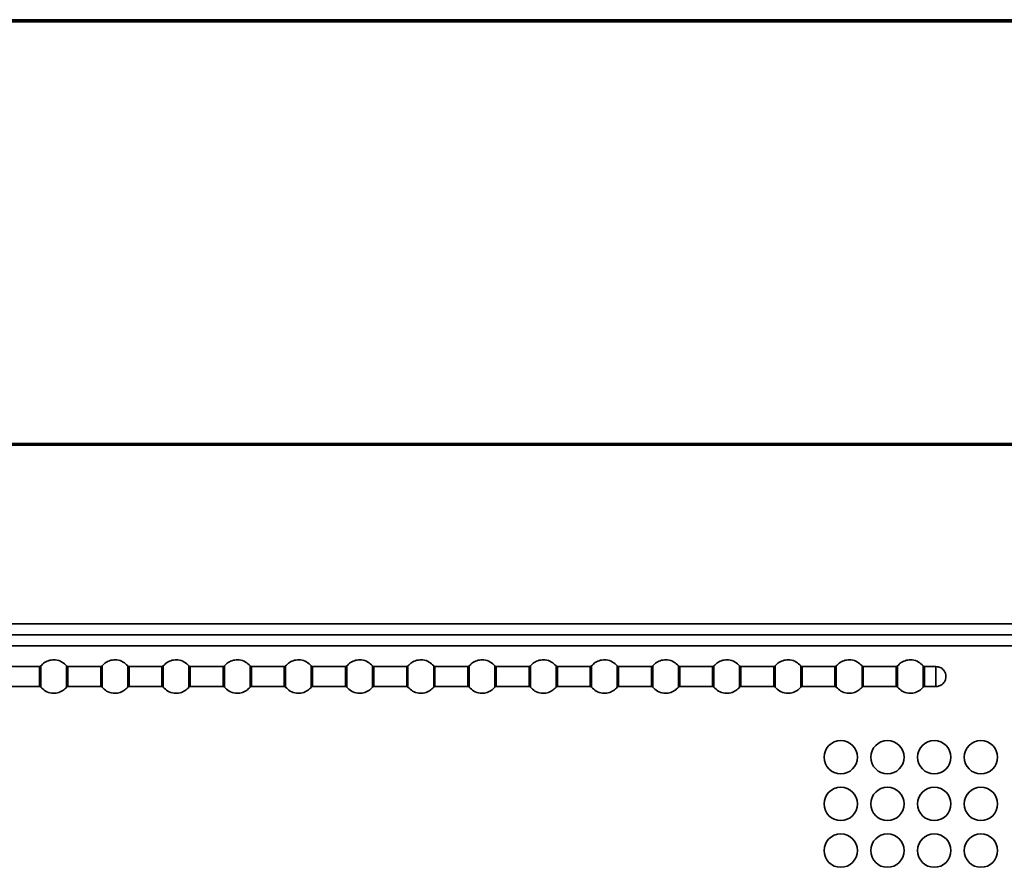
# Model space of a CAD drawing. Header units: millimetres. Extents: x 2 to 1120, y -2 to 861.
# Tile 89 of 226: x 329 to 359, y 554 to 580. Entities that reach past the tile are written whole.
import ezdxf

# ---------------------------------------------------------------- set-up
doc = ezdxf.new("R2010")
doc.units = ezdxf.units.MM

msp = doc.modelspace()

# ---------------------------------------------------------------- linework, layer by layer
at = {"color": 7, "linetype": 'Continuous', "lineweight": 35}
for p, q in [((605.6294, 579.7426), (202.2261, 579.7426)), ((605.6294, 579.6926), (202.2261, 579.6926)), ((600.6277, 579.676), (207.2277, 579.676)), ((208.8025, 567.0426), (381.3627, 567.0426)), ((208.8025, 566.996), (381.3611, 566.996)), ((604.9053, 561.6426), (202.9701, 561.6426)), ((202.7344, 561.3093), (605.1411, 561.3093)), ((330.0647, 560.3593), (329.0799, 560.3593)), ((330.0647, 560.3593), (330.0647, 559.7593)), ((330.8747, 560.3775), (330.8747, 559.7411)), ((331.898, 560.3593), (330.9132, 560.3593)), ((330.9132, 559.7593), (330.9132, 560.3593)), ((331.898, 560.3593), (331.898, 559.7593)), ((332.708, 560.3775), (332.708, 559.7411)), ((333.7314, 560.3593), (332.7466, 560.3593)), ((332.7466, 559.7593), (332.7466, 560.3593)), ((333.7314, 560.3593), (333.7314, 559.7593)), ((334.5413, 560.3775), (334.5413, 559.7411)), ((335.5647, 560.3593), (334.5799, 560.3593)), ((334.5799, 559.7593), (334.5799, 560.3593)), ((335.5647, 560.3593), (335.5647, 559.7593)), ((336.3747, 560.3775), (336.3747, 559.7411)), ((337.398, 560.3593), (336.4132, 560.3593)), ((336.4132, 559.7593), (336.4132, 560.3593)), ((337.398, 560.3593), (337.398, 559.7593)), ((338.208, 560.3775), (338.208, 559.7411)), ((339.2314, 560.3593), (338.2466, 560.3593)), ((338.2466, 559.7593), (338.2466, 560.3593)), ((339.2314, 560.3593), (339.2314, 559.7593)), ((340.0413, 560.3775), (340.0413, 559.7411)), ((341.0647, 560.3593), (340.0799, 560.3593)), ((340.0799, 559.7593), (340.0799, 560.3593)), ((341.0647, 560.3593), (341.0647, 559.7593)), ((341.8747, 560.3775), (341.8747, 559.7411)), ((342.898, 560.3593), (341.9132, 560.3593)), ((341.9132, 559.7593), (341.9132, 560.3593)), ((342.898, 560.3593), (342.898, 559.7593)), ((343.708, 560.3775), (343.708, 559.7411)), ((344.7314, 560.3593), (343.7466, 560.3593)), ((343.7466, 559.7593), (343.7466, 560.3593)), ((344.7314, 560.3593), (344.7314, 559.7593)), ((345.5413, 560.3775), (345.5413, 559.7411)), ((346.5647, 560.3593), (345.5799, 560.3593)), ((345.5799, 559.7593), (345.5799, 560.3593)), ((346.5647, 560.3593), (346.5647, 559.7593)), ((347.3747, 560.3775), (347.3747, 559.7411)), ((348.398, 560.3593), (347.4132, 560.3593)), ((347.4132, 559.7593), (347.4132, 560.3593)), ((348.398, 560.3593), (348.398, 559.7593)), ((349.208, 560.3775), (349.208, 559.7411)), ((350.2314, 560.3593), (349.2466, 560.3593)), ((349.2466, 559.7593), (349.2466, 560.3593)), ((350.2314, 560.3593), (350.2314, 559.7593)), ((351.0413, 560.3775), (351.0413, 559.7411)), ((352.0647, 560.3593), (351.0799, 560.3593)), ((351.0799, 559.7593), (351.0799, 560.3593)), ((352.0647, 560.3593), (352.0647, 559.7593)), ((352.8747, 560.3775), (352.8747, 560.3712)), ((352.8747, 560.3712), (352.8747, 559.7411)), ((353.898, 560.3593), (352.9132, 560.3593)), ((353.898, 560.3593), (353.898, 559.7593)), ((354.708, 560.3775), (354.708, 559.7411)), ((355.7314, 560.3593), (354.7466, 560.3593)), ((354.7466, 559.7593), (354.7466, 560.3593)), ((355.7314, 560.3593), (355.7314, 559.7593)), ((356.5413, 560.3775), (356.5413, 559.7411)), ((356.9223, 560.3593), (356.5799, 560.3593)), ((356.5799, 559.7593), (356.5799, 560.3593)), ((356.9223, 560.3593), (356.9223, 559.7593)), ((329.0799, 559.7593), (330.0647, 559.7593)), ((330.9132, 559.7593), (331.898, 559.7593)), ((332.7466, 559.7593), (333.7314, 559.7593)), ((334.5799, 559.7593), (335.5647, 559.7593)), ((336.4132, 559.7593), (337.398, 559.7593)), ((338.2466, 559.7593), (339.2314, 559.7593)), ((340.0799, 559.7593), (341.0647, 559.7593)), ((341.9132, 559.7593), (342.898, 559.7593)), ((343.7466, 559.7593), (344.7314, 559.7593)), ((345.5799, 559.7593), (346.5647, 559.7593)), ((347.4132, 559.7593), (348.398, 559.7593)), ((349.2466, 559.7593), (350.2314, 559.7593)), ((351.0799, 559.7593), (352.0647, 559.7593)), ((352.9132, 559.7593), (353.898, 559.7593)), ((354.7466, 559.7593), (355.7314, 559.7593)), ((356.5799, 559.7593), (356.9223, 559.7593))]:
    msp.add_line(p, q, dxfattribs=at)
at = {"color": 8, "linetype": 'Continuous', "lineweight": 35}
for p, q in [((325.8505, 560.976), (565.6944, 560.976)), ((352.8747, 560.3773), (352.8747, 560.3775)), ((352.9132, 560.3534), (352.9132, 560.3593)), ((352.9132, 559.7593), (352.9132, 560.3534))]:
    msp.add_line(p, q, dxfattribs=at)
at = {"color": 7, "linetype": 'Continuous', "lineweight": 35}
for centre in [(354.0711, 557.6426), (355.4711, 557.6426), (356.8711, 557.6426), (358.2711, 557.6426), (354.0711, 556.2426), (355.4711, 556.2426), (356.8711, 556.2426), (358.2711, 556.2426), (354.0711, 554.8426), (355.4711, 554.8426), (356.8711, 554.8426), (358.2711, 554.8426)]:
    msp.add_circle(centre, 0.5, dxfattribs=at)
for points, knots in [([(330.1033, 560.3775), (330.1393, 560.414), (330.2149, 560.4905), (330.3718, 560.5551), (330.5544, 560.5666), (330.7391, 560.5101), (330.831, 560.4202), (330.8747, 560.3775)], [0, 0, 0, 0, 0.174207, 0.3654413, 0.5645272, 0.7930043, 1, 1, 1, 1]), ([(331.9366, 560.3775), (331.9726, 560.414), (332.0482, 560.4905), (332.2051, 560.5551), (332.3877, 560.5666), (332.5724, 560.5101), (332.6643, 560.4202), (332.708, 560.3775)], [0, 0, 0, 0, 0.174207, 0.3654413, 0.5645272, 0.7930043, 1, 1, 1, 1]), ([(333.7699, 560.3775), (333.806, 560.414), (333.8815, 560.4905), (334.0385, 560.5551), (334.2211, 560.5666), (334.4058, 560.5101), (334.4976, 560.4202), (334.5413, 560.3775)], [0, 0, 0, 0, 0.17420702, 0.36544129, 0.56452719, 0.79300429, 1, 1, 1, 1]), ([(335.6033, 560.3775), (335.6393, 560.414), (335.7149, 560.4905), (335.8718, 560.5551), (336.0544, 560.5666), (336.2391, 560.5101), (336.331, 560.4202), (336.3747, 560.3775)], [0, 0, 0, 0, 0.174207, 0.3654413, 0.5645272, 0.7930043, 1, 1, 1, 1]), ([(337.4366, 560.3775), (337.4726, 560.414), (337.5482, 560.4905), (337.7051, 560.5551), (337.8877, 560.5666), (338.0724, 560.5101), (338.1643, 560.4202), (338.208, 560.3775)], [0, 0, 0, 0, 0.17420702, 0.36544129, 0.56452719, 0.79300429, 1, 1, 1, 1]), ([(339.2699, 560.3775), (339.306, 560.414), (339.3815, 560.4905), (339.5385, 560.5551), (339.7211, 560.5666), (339.9058, 560.5101), (339.9976, 560.4202), (340.0413, 560.3775)], [0, 0, 0, 0, 0.174207, 0.3654413, 0.5645272, 0.7930043, 1, 1, 1, 1]), ([(341.1033, 560.3775), (341.1393, 560.414), (341.2149, 560.4905), (341.3718, 560.5551), (341.5544, 560.5666), (341.7391, 560.5101), (341.831, 560.4202), (341.8747, 560.3775)], [0, 0, 0, 0, 0.174207, 0.3654413, 0.5645272, 0.7930043, 1, 1, 1, 1]), ([(342.9366, 560.3775), (342.9726, 560.414), (343.0482, 560.4905), (343.2051, 560.5551), (343.3877, 560.5666), (343.5724, 560.5101), (343.6643, 560.4202), (343.708, 560.3775)], [0, 0, 0, 0, 0.174207, 0.3654413, 0.5645272, 0.7930043, 1, 1, 1, 1]), ([(344.7699, 560.3775), (344.806, 560.414), (344.8815, 560.4905), (345.0385, 560.5551), (345.2211, 560.5666), (345.4058, 560.5101), (345.4976, 560.4202), (345.5413, 560.3775)], [0, 0, 0, 0, 0.174207, 0.3654413, 0.5645272, 0.7930043, 1, 1, 1, 1]), ([(346.6033, 560.3775), (346.6393, 560.414), (346.7149, 560.4905), (346.8718, 560.5551), (347.0544, 560.5666), (347.2391, 560.5101), (347.331, 560.4202), (347.3747, 560.3775)], [0, 0, 0, 0, 0.174207, 0.3654413, 0.5645272, 0.7930043, 1, 1, 1, 1]), ([(348.4366, 560.3775), (348.4726, 560.414), (348.5482, 560.4905), (348.7051, 560.5551), (348.8877, 560.5666), (349.0724, 560.5101), (349.1643, 560.4202), (349.208, 560.3775)], [0, 0, 0, 0, 0.174207, 0.3654413, 0.5645272, 0.7930043, 1, 1, 1, 1]), ([(350.2699, 560.3775), (350.306, 560.414), (350.3815, 560.4905), (350.5385, 560.5551), (350.7211, 560.5666), (350.9058, 560.5101), (350.9976, 560.4202), (351.0413, 560.3775)], [0, 0, 0, 0, 0.17420702, 0.36544129, 0.56452719, 0.79300429, 1, 1, 1, 1]), ([(352.1033, 560.3775), (352.1393, 560.414), (352.2149, 560.4905), (352.3718, 560.5551), (352.5544, 560.5666), (352.7391, 560.5101), (352.831, 560.4202), (352.8747, 560.3775)], [0, 0, 0, 0, 0.174207, 0.3654413, 0.5645272, 0.7930043, 1, 1, 1, 1]), ([(353.9366, 560.3775), (353.9726, 560.414), (354.0482, 560.4905), (354.2051, 560.5551), (354.3877, 560.5666), (354.5724, 560.5101), (354.6643, 560.4202), (354.708, 560.3775)], [0, 0, 0, 0, 0.174207, 0.3654413, 0.5645272, 0.7930043, 1, 1, 1, 1]), ([(355.7699, 560.3775), (355.806, 560.414), (355.8815, 560.4905), (356.0385, 560.5551), (356.2211, 560.5666), (356.4058, 560.5101), (356.4976, 560.4202), (356.5413, 560.3775)], [0, 0, 0, 0, 0.174207, 0.3654413, 0.5645272, 0.7930043, 1, 1, 1, 1]), ([(330.0647, 560.3593), (330.0731, 560.3604), (330.088, 560.3624), (330.0986, 560.3729), (330.1033, 560.3775)], [0, 0, 0, 0, 0.56, 1, 1, 1, 1]), ([(330.1033, 559.7411), (330.1033, 559.7436), (330.1033, 559.7493), (330.1033, 559.7923), (330.1033, 559.8498), (330.1033, 559.9095), (330.1033, 559.9809), (330.1033, 560.0593), (330.1033, 560.1376), (330.1033, 560.2091), (330.1033, 560.2688), (330.1033, 560.3262), (330.1033, 560.3693), (330.1033, 560.375), (330.1033, 560.3775)], [0, 0, 0, 0, 0.0903184, 0.2045632, 0.2714199, 0.3439362, 0.4207855, 0.5, 0.5792145, 0.6560638, 0.7285801, 0.7954368, 0.9096816, 1, 1, 1, 1]), ([(330.9132, 560.3566), (330.9096, 560.3569), (330.9022, 560.3573), (330.8917, 560.3611), (330.882, 560.3668), (330.877, 560.3722), (330.8745, 560.3748)], [0, 0, 0, 0, 0.2469988, 0.5001123, 0.7531668, 1, 1, 1, 1]), ([(330.9132, 560.3593), (330.9049, 560.3604), (330.8899, 560.3624), (330.8793, 560.3729), (330.8747, 560.3775)], [0, 0, 0, 0, 0.56, 1, 1, 1, 1]), ([(331.898, 560.3593), (331.9064, 560.3604), (331.9213, 560.3624), (331.9319, 560.3729), (331.9366, 560.3775)], [0, 0, 0, 0, 0.56, 1, 1, 1, 1]), ([(331.9366, 559.7411), (331.9366, 559.7436), (331.9366, 559.7493), (331.9366, 559.7923), (331.9366, 559.8498), (331.9366, 559.9095), (331.9366, 559.9809), (331.9366, 560.0593), (331.9366, 560.1376), (331.9366, 560.2091), (331.9366, 560.2688), (331.9366, 560.3262), (331.9366, 560.3693), (331.9366, 560.375), (331.9366, 560.3775)], [0, 0, 0, 0, 0.0903184, 0.2045632, 0.2714199, 0.3439362, 0.4207855, 0.5, 0.5792145, 0.6560638, 0.7285801, 0.7954368, 0.9096816, 1, 1, 1, 1]), ([(332.7466, 560.3566), (332.7429, 560.3569), (332.7355, 560.3573), (332.725, 560.3611), (332.7154, 560.3668), (332.7103, 560.3722), (332.7079, 560.3748)], [0, 0, 0, 0, 0.2469988, 0.5001123, 0.7531668, 1, 1, 1, 1]), ([(332.7466, 560.3593), (332.7382, 560.3604), (332.7233, 560.3624), (332.7127, 560.3729), (332.708, 560.3775)], [0, 0, 0, 0, 0.56, 1, 1, 1, 1]), ([(333.7314, 560.3593), (333.7397, 560.3604), (333.7546, 560.3624), (333.7653, 560.3729), (333.7699, 560.3775)], [0, 0, 0, 0, 0.56, 1, 1, 1, 1]), ([(333.7699, 559.7411), (333.7699, 559.7436), (333.7699, 559.7493), (333.7699, 559.7923), (333.7699, 559.8498), (333.7699, 559.9095), (333.7699, 559.9809), (333.7699, 560.0593), (333.7699, 560.1376), (333.7699, 560.2091), (333.7699, 560.2688), (333.7699, 560.3262), (333.7699, 560.3693), (333.7699, 560.375), (333.7699, 560.3775)], [0, 0, 0, 0, 0.0903184, 0.2045632, 0.2714199, 0.3439362, 0.4207855, 0.5, 0.5792145, 0.6560638, 0.7285801, 0.7954368, 0.9096816, 1, 1, 1, 1]), ([(334.5799, 560.3566), (334.5762, 560.3569), (334.5689, 560.3573), (334.5583, 560.3611), (334.5487, 560.3668), (334.5437, 560.3722), (334.5412, 560.3748)], [0, 0, 0, 0, 0.2469988, 0.5001123, 0.7531668, 1, 1, 1, 1]), ([(334.5799, 560.3593), (334.5715, 560.3604), (334.5566, 560.3624), (334.546, 560.3729), (334.5413, 560.3775)], [0, 0, 0, 0, 0.56, 1, 1, 1, 1]), ([(335.5647, 560.3593), (335.5731, 560.3604), (335.588, 560.3624), (335.5986, 560.3729), (335.6033, 560.3775)], [0, 0, 0, 0, 0.56, 1, 1, 1, 1]), ([(335.6033, 559.7411), (335.6033, 559.7436), (335.6033, 559.7493), (335.6033, 559.7923), (335.6033, 559.8498), (335.6033, 559.9095), (335.6033, 559.9809), (335.6033, 560.0593), (335.6033, 560.1376), (335.6033, 560.2091), (335.6033, 560.2688), (335.6033, 560.3262), (335.6033, 560.3693), (335.6033, 560.375), (335.6033, 560.3775)], [0, 0, 0, 0, 0.0903184, 0.2045632, 0.2714199, 0.3439362, 0.4207855, 0.5, 0.5792145, 0.6560638, 0.7285801, 0.7954368, 0.9096816, 1, 1, 1, 1]), ([(336.4132, 560.3566), (336.4096, 560.3569), (336.4022, 560.3573), (336.3917, 560.3611), (336.382, 560.3668), (336.377, 560.3722), (336.3745, 560.3748)], [0, 0, 0, 0, 0.2469988, 0.5001123, 0.7531668, 1, 1, 1, 1]), ([(336.4132, 560.3593), (336.4049, 560.3604), (336.3899, 560.3624), (336.3793, 560.3729), (336.3747, 560.3775)], [0, 0, 0, 0, 0.56, 1, 1, 1, 1]), ([(337.398, 560.3593), (337.4064, 560.3604), (337.4213, 560.3624), (337.4319, 560.3729), (337.4366, 560.3775)], [0, 0, 0, 0, 0.55999999, 1, 1, 1, 1]), ([(337.4366, 559.7411), (337.4366, 559.7436), (337.4366, 559.7493), (337.4366, 559.7923), (337.4366, 559.8498), (337.4366, 559.9095), (337.4366, 559.9809), (337.4366, 560.0593), (337.4366, 560.1376), (337.4366, 560.2091), (337.4366, 560.2688), (337.4366, 560.3262), (337.4366, 560.3693), (337.4366, 560.375), (337.4366, 560.3775)], [0, 0, 0, 0, 0.0903184, 0.2045632, 0.2714199, 0.3439362, 0.4207855, 0.5, 0.5792145, 0.6560638, 0.7285801, 0.7954368, 0.9096816, 1, 1, 1, 1]), ([(338.2466, 560.3566), (338.2429, 560.3569), (338.2355, 560.3573), (338.225, 560.3611), (338.2154, 560.3668), (338.2103, 560.3722), (338.2079, 560.3748)], [0, 0, 0, 0, 0.2469988, 0.5001123, 0.7531668, 1, 1, 1, 1]), ([(338.2466, 560.3593), (338.2382, 560.3604), (338.2233, 560.3624), (338.2127, 560.3729), (338.208, 560.3775)], [0, 0, 0, 0, 0.56, 1, 1, 1, 1]), ([(339.2314, 560.3593), (339.2397, 560.3604), (339.2546, 560.3624), (339.2653, 560.3729), (339.2699, 560.3775)], [0, 0, 0, 0, 0.56, 1, 1, 1, 1]), ([(339.2699, 559.7411), (339.2699, 559.7436), (339.2699, 559.7493), (339.2699, 559.7923), (339.2699, 559.8498), (339.2699, 559.9095), (339.2699, 559.9809), (339.2699, 560.0593), (339.2699, 560.1376), (339.2699, 560.2091), (339.2699, 560.2688), (339.2699, 560.3262), (339.2699, 560.3693), (339.2699, 560.375), (339.2699, 560.3775)], [0, 0, 0, 0, 0.0903184, 0.2045632, 0.2714199, 0.3439362, 0.4207855, 0.5, 0.5792145, 0.6560638, 0.7285801, 0.7954368, 0.9096816, 1, 1, 1, 1]), ([(340.0799, 560.3566), (340.0762, 560.3569), (340.0689, 560.3573), (340.0583, 560.3611), (340.0487, 560.3668), (340.0437, 560.3722), (340.0412, 560.3748)], [0, 0, 0, 0, 0.2469988, 0.5001123, 0.7531668, 1, 1, 1, 1]), ([(340.0799, 560.3593), (340.0715, 560.3604), (340.0566, 560.3624), (340.046, 560.3729), (340.0413, 560.3775)], [0, 0, 0, 0, 0.56, 1, 1, 1, 1]), ([(341.0647, 560.3593), (341.0731, 560.3604), (341.088, 560.3624), (341.0986, 560.3729), (341.1033, 560.3775)], [0, 0, 0, 0, 0.56, 1, 1, 1, 1]), ([(341.1033, 559.7411), (341.1033, 559.7436), (341.1033, 559.7493), (341.1033, 559.7923), (341.1033, 559.8498), (341.1033, 559.9095), (341.1033, 559.9809), (341.1033, 560.0593), (341.1033, 560.1376), (341.1033, 560.2091), (341.1033, 560.2688), (341.1033, 560.3262), (341.1033, 560.3693), (341.1033, 560.375), (341.1033, 560.3775)], [0, 0, 0, 0, 0.0903184, 0.2045632, 0.2714199, 0.3439362, 0.4207855, 0.5, 0.5792145, 0.6560638, 0.7285801, 0.7954368, 0.9096816, 1, 1, 1, 1]), ([(341.9132, 560.3566), (341.9096, 560.3569), (341.9022, 560.3573), (341.8917, 560.3611), (341.882, 560.3668), (341.877, 560.3722), (341.8745, 560.3748)], [0, 0, 0, 0, 0.2469988, 0.5001123, 0.7531668, 1, 1, 1, 1]), ([(341.9132, 560.3593), (341.9049, 560.3604), (341.8899, 560.3624), (341.8793, 560.3729), (341.8747, 560.3775)], [0, 0, 0, 0, 0.56, 1, 1, 1, 1]), ([(342.898, 560.3593), (342.9064, 560.3604), (342.9213, 560.3624), (342.9319, 560.3729), (342.9366, 560.3775)], [0, 0, 0, 0, 0.56, 1, 1, 1, 1]), ([(342.9366, 559.7411), (342.9366, 559.7436), (342.9366, 559.7493), (342.9366, 559.7923), (342.9366, 559.8498), (342.9366, 559.9095), (342.9366, 559.9809), (342.9366, 560.0593), (342.9366, 560.1376), (342.9366, 560.2091), (342.9366, 560.2688), (342.9366, 560.3262), (342.9366, 560.3693), (342.9366, 560.375), (342.9366, 560.3775)], [0, 0, 0, 0, 0.0903184, 0.2045632, 0.2714199, 0.3439362, 0.4207855, 0.5, 0.5792145, 0.6560638, 0.7285801, 0.7954368, 0.9096816, 1, 1, 1, 1]), ([(343.7466, 560.3566), (343.7429, 560.3569), (343.7355, 560.3573), (343.725, 560.3611), (343.7154, 560.3668), (343.7103, 560.3722), (343.7079, 560.3748)], [0, 0, 0, 0, 0.2469988, 0.5001123, 0.7531668, 1, 1, 1, 1]), ([(343.7466, 560.3593), (343.7382, 560.3604), (343.7233, 560.3624), (343.7127, 560.3729), (343.708, 560.3775)], [0, 0, 0, 0, 0.56, 1, 1, 1, 1]), ([(344.7314, 560.3593), (344.7397, 560.3604), (344.7546, 560.3624), (344.7653, 560.3729), (344.7699, 560.3775)], [0, 0, 0, 0, 0.56, 1, 1, 1, 1]), ([(344.7699, 559.7411), (344.7699, 559.7436), (344.7699, 559.7493), (344.7699, 559.7923), (344.7699, 559.8498), (344.7699, 559.9095), (344.7699, 559.9809), (344.7699, 560.0593), (344.7699, 560.1376), (344.7699, 560.2091), (344.7699, 560.2688), (344.7699, 560.3262), (344.7699, 560.3693), (344.7699, 560.375), (344.7699, 560.3775)], [0, 0, 0, 0, 0.09031842, 0.20456319, 0.27141989, 0.34393615, 0.4207855, 0.5, 0.5792145, 0.65606385, 0.72858011, 0.79543681, 0.90968158, 1, 1, 1, 1]), ([(345.5799, 560.3566), (345.5762, 560.3569), (345.5689, 560.3573), (345.5583, 560.3611), (345.5487, 560.3668), (345.5437, 560.3722), (345.5412, 560.3748)], [0, 0, 0, 0, 0.2469988, 0.5001123, 0.7531668, 1, 1, 1, 1]), ([(345.5799, 560.3593), (345.5715, 560.3604), (345.5566, 560.3624), (345.546, 560.3729), (345.5413, 560.3775)], [0, 0, 0, 0, 0.56, 1, 1, 1, 1]), ([(346.5647, 560.3593), (346.5731, 560.3604), (346.588, 560.3624), (346.5986, 560.3729), (346.6033, 560.3775)], [0, 0, 0, 0, 0.56, 1, 1, 1, 1]), ([(346.6033, 559.7411), (346.6033, 559.7436), (346.6033, 559.7493), (346.6033, 559.7923), (346.6033, 559.8498), (346.6033, 559.9095), (346.6033, 559.9809), (346.6033, 560.0593), (346.6033, 560.1376), (346.6033, 560.2091), (346.6033, 560.2688), (346.6033, 560.3262), (346.6033, 560.3693), (346.6033, 560.375), (346.6033, 560.3775)], [0, 0, 0, 0, 0.0903184, 0.2045632, 0.2714199, 0.3439362, 0.4207855, 0.5, 0.5792145, 0.6560638, 0.7285801, 0.7954368, 0.9096816, 1, 1, 1, 1]), ([(347.4132, 560.3566), (347.4096, 560.3569), (347.4022, 560.3573), (347.3917, 560.3611), (347.382, 560.3668), (347.377, 560.3722), (347.3745, 560.3748)], [0, 0, 0, 0, 0.2469988, 0.5001123, 0.7531668, 1, 1, 1, 1]), ([(347.4132, 560.3593), (347.4049, 560.3604), (347.3899, 560.3624), (347.3793, 560.3729), (347.3747, 560.3775)], [0, 0, 0, 0, 0.56, 1, 1, 1, 1]), ([(348.398, 560.3593), (348.4064, 560.3604), (348.4213, 560.3624), (348.4319, 560.3729), (348.4366, 560.3775)], [0, 0, 0, 0, 0.55999999, 1, 1, 1, 1]), ([(348.4366, 559.7411), (348.4366, 559.7436), (348.4366, 559.7493), (348.4366, 559.7923), (348.4366, 559.8498), (348.4366, 559.9095), (348.4366, 559.9809), (348.4366, 560.0593), (348.4366, 560.1376), (348.4366, 560.2091), (348.4366, 560.2688), (348.4366, 560.3262), (348.4366, 560.3693), (348.4366, 560.375), (348.4366, 560.3775)], [0, 0, 0, 0, 0.0903184, 0.2045632, 0.2714199, 0.3439362, 0.4207855, 0.5, 0.5792145, 0.6560638, 0.7285801, 0.7954368, 0.9096816, 1, 1, 1, 1]), ([(349.2466, 560.3566), (349.2429, 560.3569), (349.2355, 560.3573), (349.225, 560.3611), (349.2154, 560.3668), (349.2103, 560.3722), (349.2079, 560.3748)], [0, 0, 0, 0, 0.2469988, 0.5001123, 0.7531668, 1, 1, 1, 1]), ([(349.2466, 560.3593), (349.2382, 560.3604), (349.2233, 560.3624), (349.2127, 560.3729), (349.208, 560.3775)], [0, 0, 0, 0, 0.56, 1, 1, 1, 1]), ([(350.2314, 560.3593), (350.2397, 560.3604), (350.2546, 560.3624), (350.2653, 560.3729), (350.2699, 560.3775)], [0, 0, 0, 0, 0.56, 1, 1, 1, 1]), ([(350.2699, 559.7411), (350.2699, 559.7436), (350.2699, 559.7493), (350.2699, 559.7923), (350.2699, 559.8498), (350.2699, 559.9095), (350.2699, 559.9809), (350.2699, 560.0593), (350.2699, 560.1376), (350.2699, 560.2091), (350.2699, 560.2688), (350.2699, 560.3262), (350.2699, 560.3693), (350.2699, 560.375), (350.2699, 560.3775)], [0, 0, 0, 0, 0.0903184, 0.2045632, 0.2714199, 0.3439362, 0.4207855, 0.5, 0.5792145, 0.6560638, 0.7285801, 0.7954368, 0.9096816, 1, 1, 1, 1]), ([(351.0799, 560.3566), (351.0762, 560.3569), (351.0689, 560.3573), (351.0583, 560.3611), (351.0487, 560.3668), (351.0437, 560.3722), (351.0412, 560.3748)], [0, 0, 0, 0, 0.2469988, 0.5001123, 0.7531668, 1, 1, 1, 1]), ([(351.0799, 560.3593), (351.0715, 560.3604), (351.0566, 560.3624), (351.046, 560.3729), (351.0413, 560.3775)], [0, 0, 0, 0, 0.56, 1, 1, 1, 1]), ([(352.0647, 560.3593), (352.0731, 560.3604), (352.088, 560.3624), (352.0986, 560.3729), (352.1033, 560.3775)], [0, 0, 0, 0, 0.56, 1, 1, 1, 1]), ([(352.1033, 559.7411), (352.1033, 559.7436), (352.1033, 559.7493), (352.1033, 559.7923), (352.1033, 559.8498), (352.1033, 559.9095), (352.1033, 559.9809), (352.1033, 560.0593), (352.1033, 560.1376), (352.1033, 560.2091), (352.1033, 560.2688), (352.1033, 560.3262), (352.1033, 560.3693), (352.1033, 560.375), (352.1033, 560.3775)], [0, 0, 0, 0, 0.0903184, 0.2045632, 0.2714199, 0.3439362, 0.4207855, 0.5, 0.5792145, 0.6560638, 0.7285801, 0.7954368, 0.9096816, 1, 1, 1, 1]), ([(352.9132, 560.3591), (352.9096, 560.3594), (352.9023, 560.3598), (352.8917, 560.3636), (352.8822, 560.3693), (352.8771, 560.3747), (352.8747, 560.3773)], [0, 0, 0, 0, 0.2469433, 0.5, 0.7530567, 1, 1, 1, 1]), ([(352.9132, 560.3534), (352.9096, 560.3536), (352.9023, 560.3541), (352.8917, 560.3578), (352.8822, 560.3634), (352.8771, 560.3686), (352.8747, 560.3712)], [0, 0, 0, 0, 0.2469433, 0.5, 0.7530567, 1, 1, 1, 1]), ([(353.898, 560.3593), (353.9064, 560.3604), (353.9213, 560.3624), (353.9319, 560.3729), (353.9366, 560.3775)], [0, 0, 0, 0, 0.56, 1, 1, 1, 1]), ([(353.9366, 559.7411), (353.9366, 559.7436), (353.9366, 559.7493), (353.9366, 559.7923), (353.9366, 559.8498), (353.9366, 559.9095), (353.9366, 559.9809), (353.9366, 560.0593), (353.9366, 560.1376), (353.9366, 560.2091), (353.9366, 560.2688), (353.9366, 560.3262), (353.9366, 560.3693), (353.9366, 560.375), (353.9366, 560.3775)], [0, 0, 0, 0, 0.09031842, 0.20456319, 0.27141989, 0.34393615, 0.4207855, 0.5, 0.5792145, 0.65606385, 0.72858011, 0.79543681, 0.90968158, 1, 1, 1, 1]), ([(354.7466, 560.3566), (354.7429, 560.3569), (354.7355, 560.3573), (354.725, 560.3611), (354.7154, 560.3668), (354.7103, 560.3722), (354.7079, 560.3748)], [0, 0, 0, 0, 0.2469988, 0.5001123, 0.7531668, 1, 1, 1, 1]), ([(354.7466, 560.3593), (354.7382, 560.3604), (354.7233, 560.3624), (354.7127, 560.3729), (354.708, 560.3775)], [0, 0, 0, 0, 0.56, 1, 1, 1, 1]), ([(355.7314, 560.3593), (355.7397, 560.3604), (355.7546, 560.3624), (355.7653, 560.3729), (355.7699, 560.3775)], [0, 0, 0, 0, 0.56, 1, 1, 1, 1]), ([(355.7699, 559.7411), (355.7699, 559.7436), (355.7699, 559.7493), (355.7699, 559.7923), (355.7699, 559.8498), (355.7699, 559.9095), (355.7699, 559.9809), (355.7699, 560.0593), (355.7699, 560.1376), (355.7699, 560.2091), (355.7699, 560.2688), (355.7699, 560.3262), (355.7699, 560.3693), (355.7699, 560.375), (355.7699, 560.3775)], [0, 0, 0, 0, 0.0903184, 0.2045632, 0.2714199, 0.3439362, 0.4207855, 0.5, 0.5792145, 0.6560638, 0.7285801, 0.7954368, 0.9096816, 1, 1, 1, 1]), ([(356.5799, 560.3566), (356.5762, 560.3569), (356.5689, 560.3573), (356.5583, 560.3611), (356.5487, 560.3668), (356.5437, 560.3722), (356.5412, 560.3748)], [0, 0, 0, 0, 0.2469988, 0.5001123, 0.7531668, 1, 1, 1, 1]), ([(356.5799, 560.3593), (356.5715, 560.3604), (356.5566, 560.3624), (356.546, 560.3729), (356.5413, 560.3775)], [0, 0, 0, 0, 0.56, 1, 1, 1, 1]), ([(356.9223, 560.3593), (356.966, 560.3537), (357.0561, 560.3422), (357.1564, 560.2589), (357.213, 560.1584), (357.2193, 560.0913), (357.2223, 560.0593)], [0, 0, 0, 0, 0.2779859, 0.5720585, 0.7960714, 1, 1, 1, 1]), ([(357.2223, 560.0593), (357.2202, 560.0324), (357.2158, 559.9763), (357.1789, 559.8957), (357.1155, 559.8228), (357.0263, 559.7696), (356.9563, 559.7627), (356.9223, 559.7593)], [0, 0, 0, 0, 0.1712697, 0.3580735, 0.5538408, 0.7837823, 1, 1, 1, 1]), ([(330.1033, 559.7411), (330.0971, 559.7469), (330.0861, 559.7571), (330.0712, 559.7586), (330.0647, 559.7593)], [0, 0, 0, 0, 0.56, 1, 1, 1, 1]), ([(330.8747, 559.7411), (330.8386, 559.7046), (330.7631, 559.6281), (330.6061, 559.5635), (330.4235, 559.552), (330.2388, 559.6084), (330.1469, 559.6984), (330.1033, 559.7411)], [0, 0, 0, 0, 0.174207, 0.3654413, 0.5645272, 0.7930043, 1, 1, 1, 1]), ([(330.8747, 559.7411), (330.8808, 559.7469), (330.8918, 559.7571), (330.9067, 559.7586), (330.9132, 559.7593)], [0, 0, 0, 0, 0.56, 1, 1, 1, 1]), ([(331.9366, 559.7411), (331.9304, 559.7469), (331.9194, 559.7571), (331.9046, 559.7586), (331.898, 559.7593)], [0, 0, 0, 0, 0.56, 1, 1, 1, 1]), ([(332.708, 559.7411), (332.672, 559.7046), (332.5964, 559.6281), (332.4395, 559.5635), (332.2569, 559.552), (332.0722, 559.6084), (331.9803, 559.6984), (331.9366, 559.7411)], [0, 0, 0, 0, 0.174207, 0.3654413, 0.5645272, 0.7930043, 1, 1, 1, 1]), ([(332.708, 559.7411), (332.7142, 559.7469), (332.7252, 559.7571), (332.74, 559.7586), (332.7466, 559.7593)], [0, 0, 0, 0, 0.56, 1, 1, 1, 1]), ([(333.7699, 559.7411), (333.7638, 559.7469), (333.7527, 559.7571), (333.7379, 559.7586), (333.7314, 559.7593)], [0, 0, 0, 0, 0.56, 1, 1, 1, 1]), ([(334.5413, 559.7411), (334.5053, 559.7046), (334.4297, 559.6281), (334.2728, 559.5635), (334.0902, 559.552), (333.9055, 559.6084), (333.8136, 559.6984), (333.7699, 559.7411)], [0, 0, 0, 0, 0.174207, 0.3654413, 0.5645272, 0.7930043, 1, 1, 1, 1]), ([(334.5413, 559.7411), (334.5475, 559.7469), (334.5585, 559.7571), (334.5734, 559.7586), (334.5799, 559.7593)], [0, 0, 0, 0, 0.56, 1, 1, 1, 1]), ([(335.6033, 559.7411), (335.5971, 559.7469), (335.5861, 559.7571), (335.5712, 559.7586), (335.5647, 559.7593)], [0, 0, 0, 0, 0.56, 1, 1, 1, 1]), ([(336.3747, 559.7411), (336.3386, 559.7046), (336.2631, 559.6281), (336.1061, 559.5635), (335.9235, 559.552), (335.7388, 559.6084), (335.6469, 559.6984), (335.6033, 559.7411)], [0, 0, 0, 0, 0.174207, 0.3654413, 0.5645272, 0.7930043, 1, 1, 1, 1]), ([(336.3747, 559.7411), (336.3808, 559.7469), (336.3918, 559.7571), (336.4067, 559.7586), (336.4132, 559.7593)], [0, 0, 0, 0, 0.56, 1, 1, 1, 1]), ([(337.4366, 559.7411), (337.4304, 559.7469), (337.4194, 559.7571), (337.4046, 559.7586), (337.398, 559.7593)], [0, 0, 0, 0, 0.56, 1, 1, 1, 1]), ([(338.208, 559.7411), (338.172, 559.7046), (338.0964, 559.6281), (337.9395, 559.5635), (337.7569, 559.552), (337.5722, 559.6084), (337.4803, 559.6984), (337.4366, 559.7411)], [0, 0, 0, 0, 0.17420702, 0.36544129, 0.56452719, 0.79300429, 1, 1, 1, 1]), ([(338.208, 559.7411), (338.2142, 559.7469), (338.2252, 559.7571), (338.24, 559.7586), (338.2466, 559.7593)], [0, 0, 0, 0, 0.56, 1, 1, 1, 1]), ([(339.2699, 559.7411), (339.2638, 559.7469), (339.2527, 559.7571), (339.2379, 559.7586), (339.2314, 559.7593)], [0, 0, 0, 0, 0.56, 1, 1, 1, 1]), ([(340.0413, 559.7411), (340.0053, 559.7046), (339.9297, 559.6281), (339.7728, 559.5635), (339.5902, 559.552), (339.4055, 559.6084), (339.3136, 559.6984), (339.2699, 559.7411)], [0, 0, 0, 0, 0.174207, 0.3654413, 0.5645272, 0.7930043, 1, 1, 1, 1]), ([(340.0413, 559.7411), (340.0475, 559.7469), (340.0585, 559.7571), (340.0734, 559.7586), (340.0799, 559.7593)], [0, 0, 0, 0, 0.56, 1, 1, 1, 1]), ([(341.1033, 559.7411), (341.0971, 559.7469), (341.0861, 559.7571), (341.0712, 559.7586), (341.0647, 559.7593)], [0, 0, 0, 0, 0.56, 1, 1, 1, 1]), ([(341.8747, 559.7411), (341.8386, 559.7046), (341.7631, 559.6281), (341.6061, 559.5635), (341.4235, 559.552), (341.2388, 559.6084), (341.1469, 559.6984), (341.1033, 559.7411)], [0, 0, 0, 0, 0.174207, 0.3654413, 0.5645272, 0.7930043, 1, 1, 1, 1]), ([(341.8747, 559.7411), (341.8808, 559.7469), (341.8918, 559.7571), (341.9067, 559.7586), (341.9132, 559.7593)], [0, 0, 0, 0, 0.56, 1, 1, 1, 1]), ([(342.9366, 559.7411), (342.9304, 559.7469), (342.9194, 559.7571), (342.9046, 559.7586), (342.898, 559.7593)], [0, 0, 0, 0, 0.56, 1, 1, 1, 1]), ([(343.708, 559.7411), (343.672, 559.7046), (343.5964, 559.6281), (343.4395, 559.5635), (343.2569, 559.552), (343.0722, 559.6084), (342.9803, 559.6984), (342.9366, 559.7411)], [0, 0, 0, 0, 0.174207, 0.3654413, 0.5645272, 0.7930043, 1, 1, 1, 1]), ([(343.708, 559.7411), (343.7142, 559.7469), (343.7252, 559.7571), (343.74, 559.7586), (343.7466, 559.7593)], [0, 0, 0, 0, 0.56, 1, 1, 1, 1]), ([(344.7699, 559.7411), (344.7638, 559.7469), (344.7527, 559.7571), (344.7379, 559.7586), (344.7314, 559.7593)], [0, 0, 0, 0, 0.56, 1, 1, 1, 1]), ([(345.5413, 559.7411), (345.5053, 559.7046), (345.4297, 559.6281), (345.2728, 559.5635), (345.0902, 559.552), (344.9055, 559.6084), (344.8136, 559.6984), (344.7699, 559.7411)], [0, 0, 0, 0, 0.174207, 0.3654413, 0.5645272, 0.7930043, 1, 1, 1, 1]), ([(345.5413, 559.7411), (345.5475, 559.7469), (345.5585, 559.7571), (345.5734, 559.7586), (345.5799, 559.7593)], [0, 0, 0, 0, 0.56, 1, 1, 1, 1]), ([(346.6033, 559.7411), (346.5971, 559.7469), (346.5861, 559.7571), (346.5712, 559.7586), (346.5647, 559.7593)], [0, 0, 0, 0, 0.56, 1, 1, 1, 1]), ([(347.3747, 559.7411), (347.3386, 559.7046), (347.2631, 559.6281), (347.1061, 559.5635), (346.9235, 559.552), (346.7388, 559.6084), (346.6469, 559.6984), (346.6033, 559.7411)], [0, 0, 0, 0, 0.174207, 0.3654413, 0.5645272, 0.7930043, 1, 1, 1, 1]), ([(347.3747, 559.7411), (347.3808, 559.7469), (347.3918, 559.7571), (347.4067, 559.7586), (347.4132, 559.7593)], [0, 0, 0, 0, 0.56, 1, 1, 1, 1]), ([(348.4366, 559.7411), (348.4304, 559.7469), (348.4194, 559.7571), (348.4046, 559.7586), (348.398, 559.7593)], [0, 0, 0, 0, 0.56, 1, 1, 1, 1]), ([(349.208, 559.7411), (349.172, 559.7046), (349.0964, 559.6281), (348.9395, 559.5635), (348.7569, 559.552), (348.5722, 559.6084), (348.4803, 559.6984), (348.4366, 559.7411)], [0, 0, 0, 0, 0.174207, 0.3654413, 0.5645272, 0.7930043, 1, 1, 1, 1]), ([(349.208, 559.7411), (349.2142, 559.7469), (349.2252, 559.7571), (349.24, 559.7586), (349.2466, 559.7593)], [0, 0, 0, 0, 0.56, 1, 1, 1, 1]), ([(350.2699, 559.7411), (350.2638, 559.7469), (350.2527, 559.7571), (350.2379, 559.7586), (350.2314, 559.7593)], [0, 0, 0, 0, 0.56, 1, 1, 1, 1]), ([(351.0413, 559.7411), (351.0053, 559.7046), (350.9297, 559.6281), (350.7728, 559.5635), (350.5902, 559.552), (350.4055, 559.6084), (350.3136, 559.6984), (350.2699, 559.7411)], [0, 0, 0, 0, 0.174207, 0.3654413, 0.5645272, 0.7930043, 1, 1, 1, 1]), ([(351.0413, 559.7411), (351.0475, 559.7469), (351.0585, 559.7571), (351.0734, 559.7586), (351.0799, 559.7593)], [0, 0, 0, 0, 0.56, 1, 1, 1, 1]), ([(352.1033, 559.7411), (352.0971, 559.7469), (352.0861, 559.7571), (352.0712, 559.7586), (352.0647, 559.7593)], [0, 0, 0, 0, 0.56, 1, 1, 1, 1]), ([(352.8747, 559.7411), (352.8386, 559.7046), (352.7631, 559.6281), (352.6061, 559.5635), (352.4235, 559.552), (352.2388, 559.6084), (352.1469, 559.6984), (352.1033, 559.7411)], [0, 0, 0, 0, 0.174207, 0.3654413, 0.5645272, 0.7930043, 1, 1, 1, 1]), ([(352.8747, 559.7413), (352.8771, 559.7439), (352.8822, 559.7493), (352.8917, 559.755), (352.9023, 559.7588), (352.9096, 559.7592), (352.9132, 559.7594)], [0, 0, 0, 0, 0.2469433, 0.5, 0.7530567, 1, 1, 1, 1]), ([(353.9366, 559.7411), (353.9304, 559.7469), (353.9194, 559.7571), (353.9046, 559.7586), (353.898, 559.7593)], [0, 0, 0, 0, 0.56, 1, 1, 1, 1]), ([(354.708, 559.7411), (354.672, 559.7046), (354.5964, 559.6281), (354.4395, 559.5635), (354.2569, 559.552), (354.0722, 559.6084), (353.9803, 559.6984), (353.9366, 559.7411)], [0, 0, 0, 0, 0.174207, 0.3654413, 0.5645272, 0.7930043, 1, 1, 1, 1]), ([(354.708, 559.7411), (354.7142, 559.7469), (354.7252, 559.7571), (354.74, 559.7586), (354.7466, 559.7593)], [0, 0, 0, 0, 0.56, 1, 1, 1, 1]), ([(355.7699, 559.7411), (355.7638, 559.7469), (355.7527, 559.7571), (355.7379, 559.7586), (355.7314, 559.7593)], [0, 0, 0, 0, 0.56, 1, 1, 1, 1]), ([(356.5413, 559.7411), (356.5053, 559.7046), (356.4297, 559.6281), (356.2728, 559.5635), (356.0902, 559.552), (355.9055, 559.6084), (355.8136, 559.6984), (355.7699, 559.7411)], [0, 0, 0, 0, 0.174207, 0.3654413, 0.5645272, 0.7930043, 1, 1, 1, 1]), ([(356.5413, 559.7411), (356.5475, 559.7469), (356.5585, 559.7571), (356.5734, 559.7586), (356.5799, 559.7593)], [0, 0, 0, 0, 0.56, 1, 1, 1, 1])]:
    msp.add_open_spline(points, degree=3, knots=knots, dxfattribs=at)

doc.saveas('drawing.dxf')
